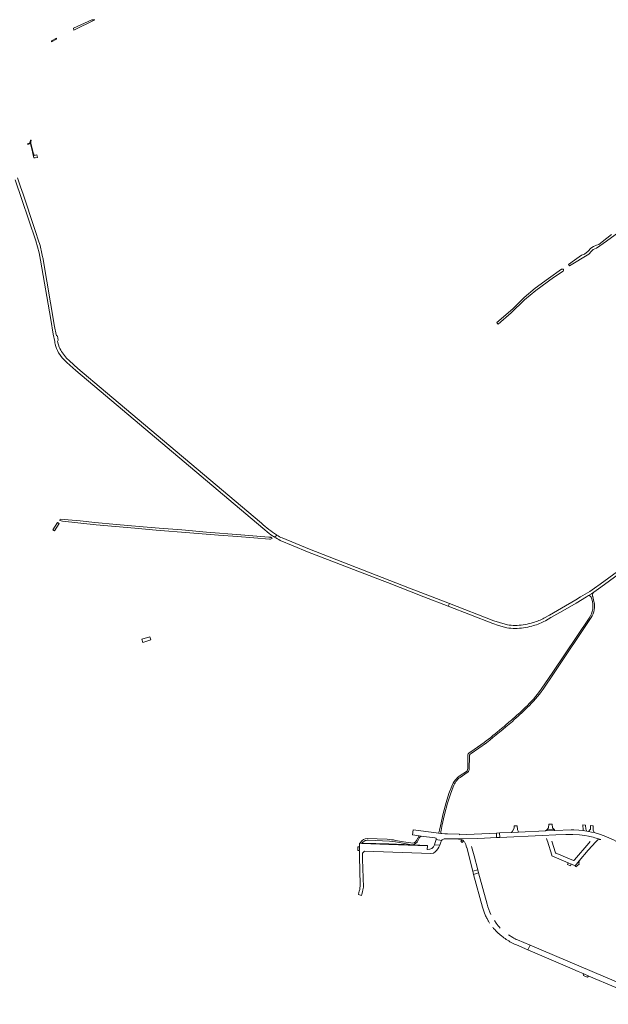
# Model space of a CAD drawing. Header units: metres. Extents: x 166325 to 190320, y 381923 to 404576.
# Tile 244 of 256: x 171900 to 172588, y 389023 to 390175. Entities that reach past the tile are written whole.
import ezdxf

# ---------------------------------------------------------------- set-up
doc = ezdxf.new("R2010")
doc.units = ezdxf.units.M
for name, color, linetype, lineweight in [('B-WE-OG-WATER_BEEK-GV', 8, 'Continuous', 18), ('B-WE-VH-VERHARDING_ASFALT-GV', 8, 'Continuous', 18), ('B-WE-VH-VERHARDING_BETON-GV', 8, 'Continuous', 18), ('B-WE-VH-VERHARDING_BETONSTRAATSTEEN-GV', 8, 'Continuous', 18), ('B-WE-VH-VERHARDING_STRAATBAKSTEEN-GV', 8, 'Continuous', 18)]:
    doc.layers.add(name, color=color, linetype=linetype, lineweight=lineweight)

msp = doc.modelspace()

# ---------------------------------------------------------------- linework, layer by layer
at = {"layer": 'B-WE-OG-WATER_BEEK-GV', "flags": 128}
msp.add_lwpolyline([(172591.367, 389923.755), (172580.776, 389915.466), (172576.782, 389912.368), (172574.145, 389911.253), (172570.578, 389909.812), (172567.582, 389907.885), (172564.214, 389904.353), (172559.925, 389901.022), (172556.515, 389899.552), (172548.406, 389893.992), (172541.388, 389888.862), (172542.6, 389887.227), (172564.968, 389900.771), (172568.207, 389904.491), (172570.198, 389906.41), (172574.162, 389907.844), (172585.89, 389916.165), (172600.275, 389926.737)], dxfattribs=at)
for points in [[(172535.067, 389880.903), (172535.43, 389882.12), (172535.356, 389883.223), (172534.755, 389883.406), (172533.92, 389883.341), (172532.911, 389883.18), (172517.772, 389872.457), (172502.371, 389861.1), (172489.408, 389850.205), (172476.259, 389837.102), (172457.361, 389820.913), (172458.169, 389819.895), (172459.026, 389818.816), (172474.179, 389832.426), (172489.863, 389847.332), (172503.084, 389858.44), (172523.777, 389873.616)], [(172194.762, 389568.283), (172193.926, 389569.749), (172193.419, 389569.489), (172192.733, 389569.651), (172190.862, 389569.962), (172158.331, 389572.596), (172118.184, 389575.816), (172089.086, 389578.501), (172062.838, 389580.4), (172039.493, 389582.202), (172012.768, 389584.698), (171987.47, 389586.869), (171970.302, 389588.908), (171946.875, 389590.768), (171946.517, 389589.147), (171949.817, 389588.539), (171988.933, 389584.275), (172034.224, 389580.164), (172059.111, 389578.145), (172098.431, 389575.008), (172132.226, 389572.111), (172154.164, 389570.411), (172173.589, 389568.85), (172191.829, 389567.44), (172193.047, 389567.454), (172193.773, 389567.652)]]:
    msp.add_lwpolyline(points, close=True, dxfattribs=at)
at = {"layer": 'B-WE-VH-VERHARDING_ASFALT-GV', "flags": 128}
for points in [[(171894.451, 389987.69), (171902.081, 389964.78), (171918.392, 389916.66), (171920.481, 389909.59), (171922.34, 389902.34), (171924.061, 389894), (171935.94, 389824.34), (171939, 389807.22), (171940.66, 389798.905)], [(171942.219, 389806.939), (171940.36, 389816.41), (171926.7, 389897.09), (171926.535, 389897.893), (171925.727, 389901.836), (171923.443, 389911.161), (171921.487, 389917.839), (171918.758, 389926.136), (171912.915, 389943.633), (171907.855, 389958.293), (171903.584, 389970.998), (171900.585, 389979.643), (171896.966, 389990.046)], [(171944.771, 389800.189), (171943.841, 389804.94)], [(171946.002, 389792.127), (171944.09, 389798.78)], [(171951.641, 389777.09), (171954.94, 389773.97), (171965.44, 389764.91), (172000.107, 389735.725), (172183.937, 389580.248), (172191.294, 389574.078), (172193.14, 389572.532), (172195.169, 389571.236), (172197.492, 389569.83), (172200.423, 389572.11), (172200.021, 389572.376)], [(172182.378, 389586.107), (172000.013, 389739.956), (171967.72, 389767.16), (171957.911, 389775.97), (171954.481, 389779.28)], [(172200.423, 389572.11), (172197.492, 389569.83)], [(172204.367, 389565.891), (172219.418, 389559.512), (172236.277, 389552.792), (172323.501, 389518.887), (172329.515, 389516.55), (172372.092, 389500), (172400.666, 389488.936), (172402.039, 389492.184), (172381.853, 389500), (172355.438, 389510.266), (172238.332, 389555.778), (172206.608, 389568.826)], [(172564.767, 389501.477), (172568.031, 389503.507), (172570.891, 389505.455), (172579.242, 389511.144), (172621.164, 389541.902), (172618.975, 389544.516), (172578.146, 389514.597), (172571.69, 389510.054), (172566.085, 389506.311), (172555.463, 389499.847), (172549.999, 389496.639), (172532.991, 389486.568), (172519.081, 389478.679), (172512.603, 389475.158)], [(172514.214, 389472.019), (172520.781, 389475.587), (172534.767, 389483.52), (172550.088, 389492.612), (172562.131, 389499.837), (172564.767, 389501.477)], [(172570.891, 389505.455), (172568.031, 389503.507), (172564.767, 389501.477)], [(172571.027, 389494.371), (172569.604, 389500.346)], [(172469.815, 389467.278), (172460.473, 389469.869), (172454.042, 389472.05), (172402.039, 389492.184), (172400.666, 389488.936), (172452.846, 389468.73), (172459.436, 389466.495), (172469.175, 389463.794)], [(172567.839, 389499.454), (172568.562, 389497.202)], [(172500.095, 389469.916), (172497.61, 389469.205)], [(172498.535, 389465.795), (172500.277, 389466.285)], [(172565.432, 389475.085), (172522.839, 389411.985), (172509.195, 389391.772)], [(172511.473, 389391.761), (172524.501, 389411.145), (172567.822, 389475.599)], [(172442.603, 389329.327), (172427.096, 389318.662), (172425.231, 389317.38)], [(172427.336, 389316.63), (172445.321, 389329.197)], [(172423.477, 389314.347), (172423.471, 389310.179), (172423.453, 389298.914)], [(172425.055, 389297.556), (172425.1, 389299.67), (172425.37, 389312.521)], [(172414.627, 389288.619), (172422.82, 389294.234)], [(172422.015, 389295.755), (172414.77, 389290.958)], [(172404.77, 389278.38), (172401.518, 389269.774), (172398.232, 389259.149), (172394.876, 389246.463), (172391.575, 389232.176), (172390.81, 389228.641), (172390.487, 389227.149), (172389.994, 389224.872), (172389.151, 389223.434), (172392.158, 389223.061), (172391.84, 389224.418), (172391.958, 389225.008), (172392.337, 389226.903), (172392.637, 389228.407), (172393.285, 389231.655), (172396.506, 389245.191), (172399.95, 389258.482)], [(172399.95, 389258.482), (172403.217, 389269.06), (172406.522, 389277.771)], [(172457.067, 389223.589), (172413.926, 389221.633), (172414, 389222.193), (172399.997, 389222.549), (172396.693, 389222.659), (172393.103, 389222.918), (172392.158, 389223.061), (172389.151, 389223.434), (172386.605, 389223.766), (172359.619, 389227.444), (172358.973, 389221.445), (172366.595, 389220.405), (172369.163, 389220.055), (172385.21, 389217.866), (172386.674, 389217.716), (172386.486, 389216.198), (172392.952, 389214.943)], [(172396.04, 389216.764), (172412.53, 389216.639), (172434.67, 389217.352), (172442.915, 389217.681), (172457.29, 389218.303), (172457.067, 389223.589)], [(172564.768, 389225.34), (172562.631, 389225.705), (172557.887, 389226.373), (172553.477, 389226.856), (172547.462, 389227.198), (172544.546, 389227.281), (172525.365, 389226.626), (172514.501, 389226.115), (172482.786, 389224.736), (172474.642, 389224.392), (172460.699, 389223.767), (172460.834, 389218.456), (172510.566, 389220.607), (172526.294, 389221.331), (172537.972, 389221.851), (172543.151, 389222.022), (172546.371, 389222.031), (172554.17, 389221.494), (172557.211, 389221.166), (172560.443, 389220.667), (172564.555, 389219.889)], [(172618.609, 389191.153), (172621.452, 389187.985), (172636.408, 389171.136), (172654.306, 389150.988), (172654.314, 389150.979), (172658.294, 389154.469), (172653.961, 389159.346), (172648.926, 389165.014), (172644.045, 389170.536), (172639.652, 389175.459), (172623.423, 389193.725), (172620.973, 389196.203), (172616.499, 389200.373), (172610.481, 389205.223), (172606.471, 389208.155), (172599.231, 389212.659), (172594.034, 389215.479), (172588.575, 389218.02), (172582.956, 389220.255), (172577.347, 389222.266), (172571.424, 389224.132), (172568.285, 389224.783), (172564.768, 389225.34)], [(172376.592, 389204.443), (172376.148, 389204.461), (172376.296, 389208.654), (172331.113, 389210.231), (172299.569, 389211.358), (172297.8, 389211.576), (172297.085, 389211.638), (172296.819, 389207.358), (172297.01, 389203.219), (172296.471, 389203.145), (172296.588, 389202.977), (172297.091, 389202.253), (172296.871, 389195.673), (172297.761, 389163.496)], [(172298.083, 389212.691), (172297.8, 389211.576), (172299.569, 389211.358), (172299.93, 389211.933), (172300.153, 389212.435)], [(172329.402, 389216.224), (172305.956, 389217.026)], [(172306.915, 389215.217), (172332.211, 389214.244), (172335.721, 389213.825), (172339.202, 389213.208), (172347.72, 389211.655), (172355.875, 389210.325)], [(172357.126, 389211.999), (172348.326, 389213.282), (172339.152, 389214.965)], [(172364.37, 389212.784), (172365.289, 389214.507), (172367.272, 389218.225), (172369.163, 389220.055), (172366.595, 389220.405), (172363.552, 389214.776)], [(172434.67, 389217.352), (172412.53, 389216.639), (172412.511, 389216.486), (172414.419, 389216.374)], [(172420.507, 389211.764), (172421.133, 389209.99), (172422.062, 389206.686), (172422.36, 389206.77), (172429.365, 389178.87), (172435.13, 389180.44), (172430.912, 389196.996), (172427.858, 389207.868)], [(172526.294, 389221.331), (172510.566, 389220.607)], [(172515.671, 389217.111), (172516.69, 389213.84), (172516.819, 389213.88), (172521.819, 389197.754), (172521.697, 389196.941), (172540.721, 389188.839), (172540.782, 389188.597), (172544.563, 389187.033), (172544.725, 389187.161), (172548.989, 389185.374), (172553.738, 389191.164), (172564.267, 389203.418), (172568.987, 389208.71)], [(172566.743, 389213.641), (172565.075, 389211.67), (172548.348, 389192.302), (172547.546, 389191.37), (172547.069, 389191.58), (172527.623, 389199.768), (172526.603, 389200.198), (172526.163, 389200.383), (172526.105, 389200.576), (172521.982, 389214.228)], [(172568.987, 389208.71), (172569.088, 389208.605), (172572.773, 389212.836), (172574.706, 389214.852)], [(172296.68, 389155.716), (172296.157, 389154.091), (172295.783, 389151.467), (172299.203, 389150.542), (172299.587, 389151.927), (172300.366, 389154.741), (172300.513, 389155.39), (172300.709, 389156.257), (172300.734, 389156.369), (172300.904, 389157.118), (172301.432, 389160.392), (172300.471, 389192.871), (172300.635, 389199.912), (172301.502, 389201.158), (172302.627, 389202.231), (172380.366, 389199.628), (172383.649, 389199.884)], [(172389.863, 389206.983), (172390.699, 389209.2), (172384.47, 389209.876)], [(172436.117, 389176.822), (172430.35, 389175.252), (172440.759, 389137.026), (172440.786, 389136.92)], [(172446.02, 389140.518), (172436.117, 389176.822)], [(172446.025, 389123.44), (172447.396, 389120.978)], [(172456.694, 389117.983), (172454.613, 389121.076)], [(172458.698, 389106.79), (172463.2, 389103.043)], [(172476.095, 389101.302), (172471.044, 389104.499)], [(172480.395, 389092.609), (172493.687, 389086.93), (172496.298, 389092.27), (172481.492, 389098.558)]]:
    msp.add_lwpolyline(points, dxfattribs=at)
at = {"layer": 'B-WE-VH-VERHARDING_ASFALT-GV'}
for points in [[(171943.841, 389804.94, -0.17484476), (171942.219, 389806.939)], [(171944.09, 389798.78, -0.35981743), (171944.771, 389800.189)], [(171940.66, 389798.905, 0.02220588), (171941.242, 389795.662)], [(171941.242, 389795.662, 0.14542554), (171951.641, 389777.09)], [(171954.481, 389779.28, -0.09501094), (171946.002, 389792.127)], [(172200.021, 389572.376, -0.0407369), (172182.378, 389586.107)], [(172197.492, 389569.83, 0.00930279), (172204.367, 389565.891)], [(172206.608, 389568.826, -0.046592), (172200.423, 389572.11)], [(172564.767, 389501.477, -0.16264761), (172567.384, 389500.032)], [(172567.384, 389500.032, -0.03970365), (172567.839, 389499.454)], [(172569.413, 389501.417, -0.21475713), (172570.891, 389505.455)], [(172569.604, 389500.346, -0.05122341), (172569.413, 389501.417)], [(172568.562, 389497.202, -0.24317332), (172565.432, 389475.085)], [(172567.822, 389475.599, 0.2098469), (172571.027, 389494.371)], [(172478.882, 389466.437, -0.04754539), (172469.815, 389467.278)], [(172478.874, 389462.895, 0.06427914), (172498.535, 389465.795)], [(172497.61, 389469.205, -0.0642737), (172478.882, 389466.437)], [(172512.603, 389475.158, -0.0610756), (172500.095, 389469.916)], [(172500.277, 389466.285, 0.06370662), (172514.214, 389472.019)], [(172469.175, 389463.794, 0.04630653), (172478.874, 389462.895)], [(172509.195, 389391.772, -0.06016231), (172490.677, 389370.483)], [(172493.145, 389370.474, 0.04773398), (172511.473, 389391.761)], [(172490.677, 389370.483, -0.01761344), (172474.478, 389355.674)], [(172475.645, 389354.277, 0.01119071), (172493.145, 389370.474)], [(172445.321, 389329.197, 0.00964415), (172475.645, 389354.277)], [(172474.478, 389355.674, -0.00416308), (172463.05, 389345.946)], [(172463.05, 389345.946, -0.00725874), (172442.603, 389329.327)], [(172423.965, 389316.122, 0.13268666), (172423.477, 389314.347)], [(172425.231, 389317.38, 0.12915644), (172423.965, 389316.122)], [(172425.699, 389314.607, -0.14624645), (172427.336, 389316.63)], [(172425.37, 389312.521, -0.11740239), (172425.699, 389314.607)], [(172423.453, 389298.914, -0.23555645), (172422.015, 389295.755)], [(172422.82, 389294.234, 0.17574277), (172425.055, 389297.556)], [(172414.77, 389290.958, 0.14722525), (172404.77, 389278.38)], [(172406.522, 389277.771, -0.17049968), (172414.627, 389288.619)], [(172305.956, 389217.026, 0.25212898), (172298.083, 389212.691)], [(172300.153, 389212.435, -0.03741936), (172301.23, 389213.361)], [(172301.23, 389213.361, -0.04228687), (172302.635, 389214.22)], [(172302.635, 389214.22, -0.11712294), (172306.915, 389215.217)], [(172339.152, 389214.965, 0.04070148), (172329.402, 389216.224)], [(172355.875, 389210.325, 0.30189592), (172364.37, 389212.784)], [(172363.552, 389214.776, -0.33655927), (172357.126, 389211.999)], [(172392.952, 389214.943, -0.16288771), (172396.04, 389216.764)], [(172414.419, 389216.374, -0.07522566), (172416.835, 389215.54)], [(172416.835, 389215.54, -0.05679126), (172418.437, 389214.448)], [(172418.437, 389214.448, -0.10055397), (172420.507, 389211.764)], [(172564.555, 389219.889, -0.03027557), (172579.201, 389215.959)], [(172574.706, 389214.852, -0.28405284), (172579.201, 389215.959)], [(172384.47, 389209.876, -0.37857809), (172376.592, 389204.443)], [(172383.649, 389199.884, 0.08570148), (172389.863, 389206.983)], [(172297.761, 389163.496, -0.06854302), (172296.68, 389155.716)], [(172440.786, 389136.92, 0.03820476), (172443.942, 389127.755)], [(172450.655, 389128.086, -0.0411427), (172446.02, 389140.518)], [(172443.942, 389127.755, 0.02436211), (172446.025, 389123.44)], [(172447.396, 389120.978, 0.0120609), (172449.08, 389118.289)], [(172452.713, 389113.302, 0.00585914), (172453.797, 389111.986)], [(172453.797, 389111.986, 0.02485791), (172458.698, 389106.79)], [(172461.448, 389112.435, -0.02776128), (172456.694, 389117.983)], [(172463.2, 389103.043, 0.04784708), (172474.346, 389095.654)], [(172481.492, 389098.558, -0.0234165), (172476.095, 389101.302)], [(172474.346, 389095.654, 0.01934891), (172480.395, 389092.609)]]:
    msp.add_lwpolyline(points, format="xyb", dxfattribs=at)
at = {"layer": 'B-WE-VH-VERHARDING_ASFALT-GV', "flags": 128}
msp.add_lwpolyline([(172496.298, 389092.27), (172493.687, 389086.93), (172540.08, 389067.109), (172552.471, 389061.71), (172558.335, 389059.155), (172565.209, 389056.252), (172596.764, 389042.925), (172602.49, 389040.507), (172620.24, 389033.01), (172624.984, 389031.007), (172639.268, 389024.974), (172643.088, 389023.172), (172647.761, 389027.531), (172641.315, 389030.676)], close=True, dxfattribs=at)
at = {"layer": 'B-WE-VH-VERHARDING_BETON-GV', "flags": 128}
for points in [[(171919.603, 390017.063), (171916.766, 390016.395), (171916.257, 390018.164), (171915.759, 390018.051), (171914.234, 390024.627), (171912.879, 390030.738), (171912.577, 390032.283), (171913.08, 390034.404), (171912.37, 390034.256), (171911.988, 390032.405), (171911.51, 390031.115), (171910.869, 390030.571), (171910.07, 390030.232), (171908.975, 390029.952), (171909.192, 390029.289), (171912.388, 390030.374), (171914.619, 390020.738), (171915.009, 390018.863), (171916.135, 390013.445), (171917.959, 390013.73), (171917.966, 390013.562), (171920.394, 390013.909)], [(171945.687, 389585.685), (171943.913, 389586.851), (171938.447, 389578.53), (171940.222, 389577.36)], [(172051.868, 389453.281), (172042.479, 389450.304), (172043.65, 389446.597), (172053.042, 389449.573)]]:
    msp.add_lwpolyline(points, close=True, dxfattribs=at)
at = {"layer": 'B-WE-VH-VERHARDING_BETONSTRAATSTEEN-GV', "flags": 128}
for points in [[(171987.481, 390175.032), (171984.068, 390175.265), (171962.718, 390165.529), (171963.002, 390163.066)], [(171942.8, 390153.701), (171936.816, 390150.613), (171936.771, 390149.344), (171942.72, 390152.552), (171942.769, 390153.263)], [(172460.699, 389223.767), (172457.067, 389223.589), (172457.29, 389218.303), (172460.834, 389218.456)], [(172481.367, 389232.092), (172477.64, 389231.924), (172477.797, 389229.133), (172475.667, 389225.704), (172474.642, 389224.392), (172482.786, 389224.736), (172481.575, 389227.525)], [(172524.552, 389227.685), (172515.874, 389227.286), (172514.501, 389226.115), (172525.365, 389226.626)], [(172522.018, 389233.963), (172518.437, 389233.798), (172517.981, 389229.531), (172515.874, 389227.286), (172524.552, 389227.685), (172522.533, 389229.714)], [(172569.988, 389231.76), (172569.605, 389231.85), (172566.883, 389232.321), (172567.007, 389227.837), (172566.741, 389227.541), (172564.768, 389225.34), (172568.285, 389224.783), (172571.424, 389224.132), (172570.264, 389226.822), (172570.12, 389227.155)], [(172331.169, 389210.783), (172301.125, 389211.875), (172299.93, 389211.933), (172299.569, 389211.358), (172331.113, 389210.231), (172376.296, 389208.654), (172376.319, 389209.166)], [(172392.952, 389214.943), (172386.486, 389216.198), (172385.256, 389212.34), (172384.47, 389209.876), (172390.699, 389209.2), (172391.616, 389211.778)], [(172296.819, 389207.358), (172295.104, 389207.28), (172295.142, 389203.338), (172295.145, 389202.982), (172295.532, 389202.981), (172296.588, 389202.977), (172296.471, 389203.145), (172297.01, 389203.219)], [(172553.667, 389187.086), (172553.419, 389188.311), (172553.607, 389189.365), (172553.829, 389190.358), (172553.738, 389191.164), (172548.989, 389185.374), (172549.388, 389184.794), (172550.04, 389183.885)], [(172435.13, 389180.44), (172429.365, 389178.87), (172430.35, 389175.252), (172436.117, 389176.822)], [(172558.335, 389059.155), (172558.941, 389056.954), (172563.023, 389055.093), (172565.209, 389056.252)]]:
    msp.add_lwpolyline(points, close=True, dxfattribs=at)
for points in [[(172557.887, 389226.373), (172562.631, 389225.705), (172561.35, 389228.247), (172561.196, 389232.956)], [(172561.196, 389232.956), (172558.083, 389233.064), (172558.383, 389226.845)], [(172416.835, 389215.54), (172415.439, 389213.991), (172417.051, 389212.684), (172418.437, 389214.448)]]:
    msp.add_lwpolyline(points, dxfattribs=at)
at = {"layer": 'B-WE-VH-VERHARDING_BETONSTRAATSTEEN-GV'}
msp.add_lwpolyline([(172558.383, 389226.845, -0.37023043), (172557.887, 389226.373)], format="xyb", dxfattribs=at)
at = {"layer": 'B-WE-VH-VERHARDING_STRAATBAKSTEEN-GV', "flags": 128}
msp.add_lwpolyline([(172544.563, 389187.033), (172540.782, 389188.597), (172540.046, 389186.841), (172543.79, 389185.189)], close=True, dxfattribs=at)

doc.saveas('drawing.dxf')
